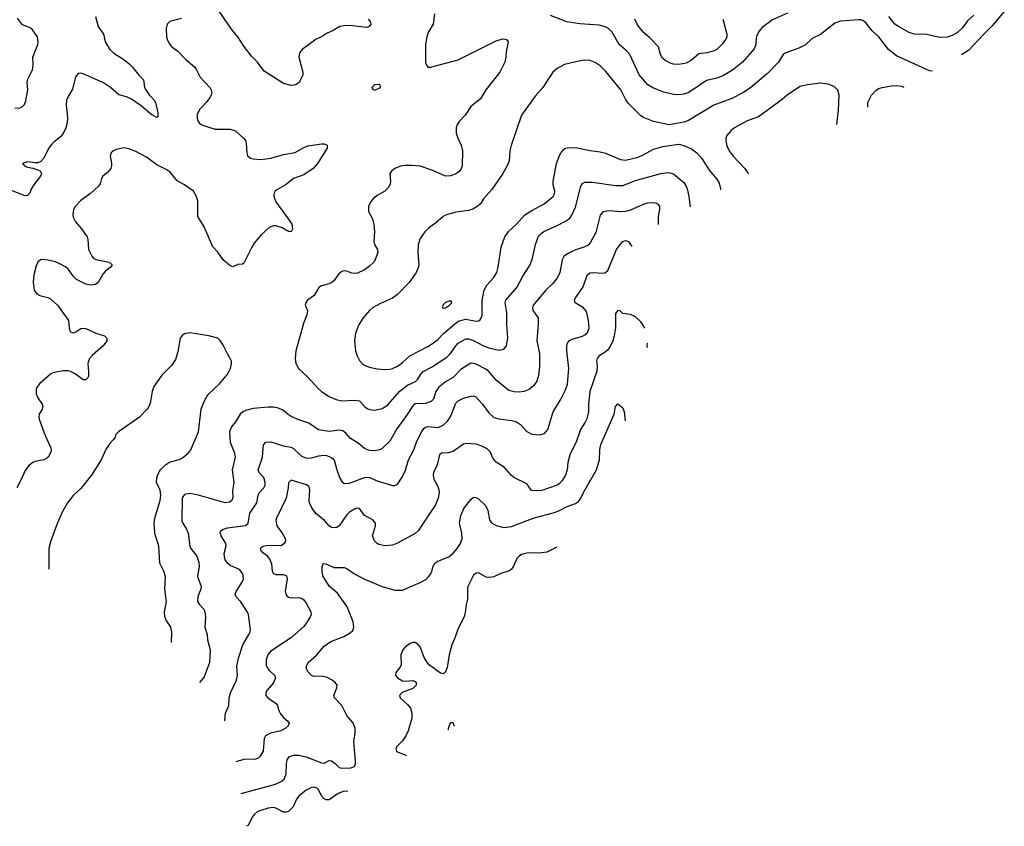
# Model space of a CAD drawing. Header units: inches. Extents: x 1308439 to 1441336, y 959892 to 1036309.
# Tile 25 of 167: x 1368968 to 1376741, y 976037 to 982405. Entities that reach past the tile are written whole.
import ezdxf

# ---------------------------------------------------------------- set-up
doc = ezdxf.new("R2010")
doc.units = ezdxf.units.IN
doc.header["$MEASUREMENT"] = 0
for name, color, linetype in [('B3967', 7, 'Continuous'), ('B3968', 7, 'Continuous'), ('B3977', 7, 'Continuous'), ('B3978', 7, 'Continuous')]:
    doc.layers.add(name, color=color, linetype=linetype)

msp = doc.modelspace()

# ---------------------------------------------------------------- linework, layer by layer
at = {"layer": 'B3967', "color": 6}
for points, elevation in [([(1369355.3, 980000), (1369358.2, 979970), (1369363.1, 979950), (1369370, 979942), (1369390, 979934), (1369410, 979941.1), (1369450, 979965.9), (1369470, 979970.6), (1369490, 979967.6), (1369570, 979929.7), (1369637.2, 979910), (1369654.6, 979890), (1369654.4, 979870), (1369627.6, 979830), (1369543.2, 979756.8), (1369518.8, 979730), (1369504.8, 979690), (1369511.7, 979628.3), (1369510.1, 979589.9), (1369504.1, 979575.9), (1369490, 979561.2), (1369470, 979561.2), (1369404.3, 979610), (1369370, 979628), (1369350, 979633.9), (1369310, 979633.2), (1369230, 979615.9), (1369210, 979605.6), (1369125.1, 979530), (1369108.6, 979510), (1369098.9, 979490), (1369097.5, 979450), (1369110, 979418.6), (1369146, 979370), (1369150.1, 979350), (1369144.6, 979330), (1369122.5, 979290), (1369118.2, 979270), (1369120.8, 979250), (1369170, 979121.8), (1369211.9, 979030), (1369216.8, 979010), (1369214.7, 978990), (1369193, 978950), (1369180.2, 978939.8), (1369162, 978930), (1369090, 978917.6), (1369070.4, 978909.6), (1369037.5, 978882.5), (1369010, 978846), (1368977.2, 978770), (1368944.6, 978710)], 3500), ([(1370000, 979386.1), (1369987.1, 979350), (1369974.8, 979330), (1369914.3, 979265.7), (1369747, 979150), (1369726.4, 979130), (1369720.2, 979110), (1369707.5, 979090), (1369680.5, 979059.5), (1369648.6, 979011.4), (1369610.1, 978930), (1369535.5, 978810), (1369450, 978704.6), (1369390.6, 978649.4), (1369345.7, 978590), (1369304, 978516), (1369266.6, 978433.4), (1369213.5, 978290), (1369198.5, 978230), (1369196.7, 978067.4)], 3600)]:
    msp.add_lwpolyline(points, dxfattribs=dict(at, elevation=elevation))
at = {"layer": 'B3968', "color": 6}
for points, elevation in [([(1369567.1, 982430), (1369587.9, 982350), (1369628, 982290), (1369643, 982230), (1369679.3, 982170), (1369710, 982140.2), (1369790.6, 982090.6), (1369830, 982059.3), (1369859.5, 982030), (1369910, 981963.6), (1369944.1, 981930), (1369953.8, 981870), (1369962.7, 981850), (1369990, 981810.8), (1370000, 981800.5)], 3400), ([(1368930, 981705.4), (1368970, 981708.2), (1368990, 981718.7), (1369004.7, 981735.3), (1369015, 981765), (1369031.7, 981850), (1369026.5, 981910), (1369029, 981930), (1369068.2, 982010), (1369074.2, 982050), (1369071.4, 982110), (1369110, 982209.3), (1369114.2, 982230), (1369107.7, 982270), (1369070, 982323.7), (1369050, 982341.1), (1368990, 982364.9), (1368950, 982418)], 3400), ([(1370000, 981662), (1369926, 981726), (1369850, 981777.6), (1369810, 981795.3), (1369750, 981812.1), (1369684.1, 981870), (1369630, 981905.7), (1369470, 981978.9), (1369450, 981983.6), (1369430, 981980.2), (1369406.9, 981953.1), (1369384.4, 981855.6), (1369350, 981799), (1369338.4, 981770), (1369333.7, 981730), (1369343.9, 981630), (1369343.1, 981590), (1369331.8, 981550), (1369310, 981507.2), (1369290, 981479.7), (1369239, 981441), (1369219.4, 981420.6), (1369197.9, 981390), (1369156.8, 981310), (1369134.5, 981285.5), (1369110, 981276.1), (1369090, 981274.7), (1369030, 981282.3), (1368990.4, 981270), (1369007.9, 981247.9), (1369030, 981239.5), (1369073.9, 981233.9), (1369130, 981211.4), (1369140.1, 981190), (1369132.8, 981170), (1369079.5, 981100.5), (1369056.9, 981063.1), (1369050, 981040.9), (1369030, 981017.2), (1369010, 981015.3), (1368869.1, 981069.1)], 3400), ([(1370000, 981296.4), (1369970, 981318.5), (1369883.2, 981363.2), (1369830, 981385.9), (1369790, 981393.9), (1369730, 981380.6), (1369707.6, 981370), (1369690, 981354.5), (1369682, 981330), (1369693.6, 981270), (1369693.1, 981250), (1369685.9, 981230), (1369661, 981199), (1369623.3, 981170), (1369612.4, 981150), (1369602.5, 981110), (1369589.2, 981090), (1369527.5, 981032.5), (1369450, 980977.1), (1369406.4, 980930), (1369392.9, 980907.1), (1369386.4, 980870), (1369390, 980845.7), (1369406.9, 980810), (1369455.1, 980755.1), (1369499.9, 980690), (1369505.3, 980670), (1369511.6, 980590), (1369537, 980537), (1369550, 980523.3), (1369570, 980512.1), (1369673.4, 980490), (1369698.5, 980470), (1369683.2, 980450), (1369642.4, 980417.6), (1369623.7, 980396.3), (1369588.3, 980330), (1369565.5, 980314.5), (1369530, 980309.9), (1369490, 980316.7), (1369415.1, 980355.1), (1369394.2, 980374.2), (1369350, 980435.2), (1369330, 980452.7), (1369290, 980476), (1369250, 980492.1), (1369190, 980506.8), (1369150, 980511.7), (1369131.6, 980508.4), (1369109.7, 980490.3), (1369097, 980463), (1369079.7, 980390), (1369073.6, 980333.6), (1369082.1, 980270), (1369101.9, 980241.9), (1369126.8, 980226.8), (1369190, 980210.6), (1369210, 980201), (1369265.5, 980150), (1369352.5, 980030), (1369355.3, 980000)], 3500)]:
    msp.add_lwpolyline(points, dxfattribs=dict(at, elevation=elevation))
at = {"layer": 'B3977', "color": 6}
for points, elevation in [([(1373059.7, 980000), (1373059.2, 979970), (1373049.1, 979870), (1373072.4, 979770), (1373072, 979668), (1373063.6, 979596.4), (1373049.3, 979550.7), (1373025.1, 979514.9), (1372990, 979486.1), (1372950, 979470.7), (1372910, 979465.1), (1372870, 979467.7), (1372830, 979478.5), (1372730, 979558), (1372670, 979627.8), (1372647.1, 979647.1), (1372570, 979684.5), (1372550, 979691.7), (1372528, 979692), (1372450, 979642.1), (1372390, 979580.1), (1372330, 979545.8), (1372275.2, 979504.8), (1372252.9, 979470), (1372235.6, 979410), (1372216.5, 979390), (1372170, 979375), (1372090, 979371.8), (1372070, 979356.9), (1372020.7, 979279.3), (1371944.3, 979175.7), (1371890, 979078), (1371830, 979019.7), (1371810, 979009.4), (1371770, 979002.1), (1371730, 979004.2), (1371690, 979020.5), (1371640.8, 979060.8), (1371579.1, 979099.1), (1371541.8, 979141.8), (1371518.3, 979158.3), (1371490, 979163.7), (1371410, 979154.5), (1371326.9, 979166.9), (1371250, 979219.3), (1371170, 979246.1), (1371111.5, 979271.5), (1371087.2, 979287.2), (1371050, 979320.9), (1371010, 979338.1), (1370970, 979346.1), (1370930, 979347.2), (1370810, 979335.4), (1370750, 979320.4), (1370730, 979309.6), (1370709.3, 979290.7), (1370670.6, 979229.4), (1370639, 979190), (1370624.4, 979150), (1370627.9, 979070), (1370661.9, 978990), (1370667.7, 978950), (1370644.3, 978850), (1370656.9, 978750), (1370648, 978688), (1370649.9, 978630), (1370642.3, 978610), (1370625, 978595), (1370590, 978590.4), (1370370, 978653.4), (1370310, 978663.3), (1370270, 978656.6), (1370250.6, 978630), (1370248.7, 978448.7), (1370254.4, 978430), (1370283.9, 978383.9), (1370298.2, 978350), (1370309.7, 978249.7), (1370318.8, 978230), (1370367.1, 978170), (1370382.8, 978122.8), (1370385.6, 978090), (1370372, 978010), (1370399.1, 977930), (1370397.3, 977910), (1370374.5, 977850), (1370371.9, 977811.9), (1370384.4, 977790), (1370420.3, 977750), (1370429.1, 977730), (1370433.2, 977690), (1370428.3, 977610), (1370447, 977550), (1370450.2, 977510), (1370471, 977430), (1370465.6, 977330), (1370423.3, 977216.7), (1370387.9, 977171.5)], 3500), ([(1370586.2, 976868.3), (1370586.8, 976870), (1370593.2, 976930), (1370618.8, 976990), (1370622.3, 977050), (1370630.8, 977090), (1370680.2, 977190), (1370686.5, 977230), (1370682.4, 977302.4), (1370695.5, 977364.5), (1370728.2, 977470), (1370777.7, 977550), (1370787.1, 977570), (1370789.9, 977590), (1370773, 977710), (1370766.6, 977726.6), (1370712.4, 977810), (1370674, 977850), (1370669.6, 977870), (1370676.1, 977890), (1370727.5, 977970), (1370734.4, 977990), (1370729, 978029), (1370703.7, 978063.7), (1370630, 978097), (1370610, 978112.8), (1370590, 978139.7), (1370583.2, 978163.2), (1370583.1, 978190), (1370596.6, 978250), (1370596.1, 978270), (1370558.3, 978330), (1370551.3, 978350), (1370552.9, 978367.1), (1370570, 978380.5), (1370607.3, 978392.7), (1370749.1, 978410.9), (1370770.1, 978429.9), (1370784.4, 978510), (1370840.2, 978590), (1370850, 978650), (1370857.5, 978670), (1370895.1, 978710), (1370905.1, 978730), (1370906.3, 978750), (1370894.3, 978790), (1370859.3, 978830), (1370850.5, 978850), (1370883.5, 978950), (1370892.1, 979047.9), (1370910, 979069.6), (1370950, 979072.7), (1371050, 979041.4), (1371110.4, 979030.4), (1371130, 979020.2), (1371190, 978961.2), (1371230, 978943.2), (1371270, 978944.7), (1371330, 978962), (1371365.7, 978965.7), (1371390, 978963.5), (1371429.8, 978949.8), (1371451.1, 978930), (1371470, 978850), (1371491.8, 978791.8), (1371510, 978758.7), (1371530, 978743.1), (1371570, 978744.8), (1371689.6, 978790.4), (1371710, 978793), (1371730, 978789.9), (1371790, 978765.1), (1371910, 978727.1), (1371930, 978728.8), (1371950, 978738.9), (1371986.9, 978793.1), (1372012.2, 978847.8), (1372038, 978930), (1372077.4, 979002.6), (1372100, 979070), (1372140.9, 979150), (1372160.6, 979179.4), (1372170, 979189), (1372190, 979193.9), (1372270, 979186.2), (1372310, 979204.4), (1372343.9, 979236.1), (1372369.6, 979270.4), (1372410, 979376.9), (1372430, 979396.8), (1372470, 979417.6), (1372530, 979433.2), (1372550, 979434.4), (1372567.8, 979427.8), (1372620.7, 979370), (1372670, 979300.1), (1372710, 979265.4), (1372750, 979254.4), (1372850, 979241.8), (1372890, 979230), (1372920.5, 979210), (1372970, 979153.1), (1373010, 979133.9), (1373070, 979126.8), (1373110, 979138.1), (1373136.6, 979170), (1373178.7, 979310), (1373237.2, 979402.8), (1373276.9, 979483.1), (1373291.8, 979528.2), (1373303.5, 979650), (1373286.1, 979790), (1373287.8, 979830), (1373293.5, 979850), (1373309, 979871), (1373330, 979883), (1373410, 979906.5), (1373430, 979916.4), (1373450, 979936.1), (1373462.8, 979970), (1373461, 980000)], 3400), ([(1373671.2, 980000), (1373671.7, 979971.7), (1373661.9, 979910), (1373649.4, 979870), (1373630.6, 979829.4), (1373610, 979799), (1373590, 979780.8), (1373542.5, 979750), (1373526.1, 979730), (1373522.2, 979710), (1373526.3, 979670), (1373522.9, 979630), (1373467.7, 979470), (1373456.8, 979370), (1373457.5, 979310), (1373445.4, 979254.6), (1373433, 979227), (1373395.7, 979170), (1373362.5, 979077.5), (1373309.7, 978970), (1373295.5, 978910), (1373289.4, 978850), (1373276.4, 978810), (1373250, 978765.9), (1373230, 978743.8), (1373210, 978730), (1373090, 978689.3), (1373044.6, 978684.6), (1373009, 978689), (1372970, 978739.4), (1372869.5, 978790), (1372848.1, 978808.1), (1372791.9, 978871.9), (1372730, 978911.9), (1372704, 978944), (1372683.8, 978990), (1372658.1, 979018.1), (1372610, 979041.6), (1372570, 979053.6), (1372490, 979058.7), (1372470, 979053.1), (1372390, 978997.1), (1372350, 978985.6), (1372298.4, 978981.6), (1372280.8, 978970), (1372264.3, 978890), (1372233.5, 978830), (1372230.5, 978810), (1372238, 978778), (1372264.1, 978730), (1372275.7, 978695.7), (1372278.1, 978670), (1372272.3, 978627.7), (1372250, 978576), (1372112.3, 978370), (1372090, 978349.4), (1371950, 978272.1), (1371910, 978257.1), (1371850, 978251.6), (1371802.4, 978262.4), (1371788.4, 978270), (1371769.6, 978290), (1371754, 978330), (1371777.8, 978410), (1371777.4, 978430), (1371755.4, 978455.4), (1371688.9, 978490), (1371650, 978545.5), (1371630, 978547.4), (1371610, 978541.1), (1371570, 978516), (1371547.6, 978492.4), (1371490, 978409.8), (1371470, 978396.9), (1371450, 978392.2), (1371430, 978395.2), (1371410, 978407.8), (1371373.5, 978450), (1371306.2, 978506.2), (1371270, 978556.8), (1371255.4, 978590), (1371252.1, 978610), (1371257.3, 978690), (1371255.5, 978710), (1371250, 978719.8), (1371232, 978732), (1371109.9, 978770), (1371090.9, 978749.1), (1371087.3, 978710), (1371070, 978628.8), (1370994, 978470), (1370989.7, 978450), (1370998, 978410), (1371041, 978350), (1371062.5, 978310), (1371064.9, 978290), (1371058.2, 978270), (1371030, 978251.6), (1370970, 978254.2), (1370913.3, 978250), (1370890, 978245.2), (1370864.8, 978230), (1370874.4, 978210), (1370917, 978177), (1370943.6, 978143.6), (1370955.4, 978110), (1370961.5, 978050), (1370970, 978033.5), (1370990, 978023.9), (1371050, 978025.9), (1371075, 978015), (1371079.5, 977990), (1371063.8, 977890), (1371067.4, 977870), (1371076.1, 977856.1), (1371090, 977844.9), (1371110, 977840.1), (1371170, 977843.7), (1371196.1, 977836.1), (1371210, 977825.6), (1371230, 977798.5), (1371266.9, 977730), (1371267.7, 977710), (1371260.5, 977690), (1371237.4, 977650), (1371210, 977614.8), (1371113.3, 977526.7), (1370950, 977420.2), (1370927.3, 977390), (1370913.4, 977350), (1370912.6, 977310), (1370920.8, 977290), (1370935.4, 977270), (1370979.5, 977230), (1370985.9, 977210), (1370970.4, 977170), (1370919.4, 977110), (1370910.6, 977090), (1370910.7, 977070), (1370928.6, 977048.6), (1370990.8, 977010), (1371002.9, 976990), (1371013.5, 976950), (1371025.3, 976925.3), (1371050, 976895.8), (1371085.7, 976865.7), (1371093.7, 976850), (1371085.8, 976830), (1371063, 976810), (1371028.9, 976791.1), (1370947.5, 976772.5), (1370908.1, 976751.9), (1370897.8, 976730), (1370890, 976628.8), (1370865.6, 976590), (1370850, 976575.4), (1370830, 976566), (1370736.9, 976563.1), (1370674.4, 976545.6)], 3300), ([(1371206.4, 980000), (1371204.7, 979995.3), (1371147, 979790), (1371142.8, 979730), (1371147.3, 979690), (1371170, 979648), (1371242.1, 979582.1), (1371326.3, 979490), (1371350, 979468.9), (1371409.8, 979429.8), (1371465.5, 979405.5), (1371510, 979396.1), (1371610, 979402.5), (1371650, 979396.8), (1371690.9, 979350.9), (1371710, 979335.9), (1371730, 979326.3), (1371770, 979321.2), (1371830, 979336.6), (1371870, 979362.8), (1371967.9, 979472.1), (1372030, 979518.9), (1372092.1, 979547.9), (1372110, 979567.9), (1372133.1, 979606.9), (1372153.5, 979626.5), (1372217.9, 979662.1), (1372338.4, 979741.6), (1372367.6, 979770), (1372410, 979830), (1372430.4, 979850), (1372470, 979876.2), (1372490, 979884.5), (1372510, 979886.2), (1372550, 979872.7), (1372628.9, 979828.9), (1372670, 979813.7), (1372750, 979796.4), (1372790, 979802.9), (1372811, 979829), (1372821.2, 979890), (1372814, 980000)], 3600), ([(1371647.5, 980000), (1371641.3, 979990), (1371619.4, 979930), (1371611.5, 979870), (1371619.3, 979790), (1371631.2, 979750), (1371650, 979715.6), (1371671.5, 979691.5), (1371695.6, 979675.6), (1371730, 979661.8), (1371788.7, 979648.7), (1371850, 979643.2), (1371890, 979645.2), (1371910, 979650.3), (1371950, 979670.5), (1371990, 979699.1), (1372048.4, 979751.6), (1372190, 979825.4), (1372241.4, 979858.6), (1372270, 979882), (1372312.4, 979927.6), (1372399.1, 980000)], 3700), ([(1373903.6, 979970.7), (1373883.5, 980000)], 3300), ([(1370165.8, 977489), (1370169.3, 977570), (1370162.1, 977610), (1370124.6, 977664.6), (1370113.1, 977693.1), (1370112.1, 977730), (1370127.6, 977810), (1370114.7, 977910), (1370117.6, 978010), (1370106.7, 978050), (1370074.2, 978114.2), (1370065.3, 978250), (1370038.5, 978330), (1370034.6, 978354.6), (1370030.3, 978430), (1370034.6, 978470), (1370075.4, 978610), (1370080.8, 978650), (1370075.7, 978690), (1370048.3, 978750), (1370050.9, 978790), (1370061, 978819), (1370079, 978850), (1370118.9, 978890), (1370150, 978911), (1370226.5, 978933.5), (1370253.1, 978946.9), (1370298.5, 978981.5), (1370317, 979003), (1370379, 979150), (1370401.2, 979330), (1370419, 979381), (1370444.4, 979430), (1370460.4, 979450), (1370543.7, 979530), (1370609.8, 979610), (1370630.8, 979650), (1370641, 979690), (1370638.5, 979710), (1370629.8, 979730), (1370606.9, 979766.9), (1370575.2, 979835.2), (1370551.4, 979871.4), (1370531, 979890), (1370460.9, 979910), (1370310, 979933.2), (1370270, 979926.2), (1370249.4, 979910.6), (1370235.8, 979890), (1370216.9, 979783.1), (1370198.6, 979721.4), (1370166.1, 979673.9), (1370090, 979599.8), (1370026.2, 979510), (1370012.7, 979470), (1370001.4, 979390), (1370000, 979386.1)], 3600), ([(1373924.5, 979818.1), (1373922.3, 979830), (1373922.6, 979852.5)], 3300), ([(1370716.7, 976295.3), (1370988.1, 976370), (1371030.6, 976389.4), (1371055.3, 976410), (1371071.7, 976450), (1371073.9, 976530), (1371079.2, 976560.8), (1371095.4, 976584.6), (1371130, 976598.5), (1371170, 976598.1), (1371230, 976586.2), (1371350, 976538.5), (1371370, 976536.6), (1371410, 976556.2), (1371430, 976553), (1371456.3, 976536.3), (1371490, 976501.5), (1371510, 976494.6), (1371581.1, 976498.9), (1371611.2, 976510), (1371618.3, 976530), (1371618.3, 976550), (1371604.6, 976710), (1371616, 976770), (1371615.7, 976810), (1371599.7, 976850), (1371550, 976911.3), (1371510, 976991.2), (1371452.9, 977050), (1371446.9, 977070), (1371472.3, 977130), (1371472.9, 977150), (1371460.2, 977170), (1371435, 977190), (1371390, 977213.8), (1371350, 977221.6), (1371290, 977220.2), (1371270, 977227.9), (1371240.6, 977260.6), (1371230.3, 977290), (1371233.4, 977310), (1371246.2, 977330), (1371311.1, 977388.9), (1371370, 977457.9), (1371424.3, 977495.7), (1371525.6, 977534.4), (1371577, 977563), (1371596.8, 977583.2), (1371604.6, 977610), (1371600.1, 977650), (1371552.9, 977770), (1371477.2, 977877.2), (1371412.1, 977930), (1371364.1, 978010), (1371356.7, 978043.3), (1371355.7, 978084.3), (1371364.5, 978110), (1371370, 978112.4), (1371390, 978106.8), (1371450, 978081.2), (1371530, 978080.3), (1371550, 978072.6), (1371610.1, 978030), (1371683.2, 977990), (1371828.7, 977930), (1371930, 977900.8), (1371990, 977900.1), (1372130, 977960.7), (1372173.6, 977986.4), (1372194.9, 978005.1), (1372213, 978030), (1372222.2, 978050), (1372230.6, 978090), (1372245, 978115), (1372269.2, 978130), (1372354.5, 978165.5), (1372390, 978194), (1372421, 978230), (1372447.3, 978270), (1372460.4, 978310), (1372458.7, 978350), (1372439, 978430), (1372450.8, 978490), (1372474.9, 978545.1), (1372530, 978616.3), (1372550, 978635.1), (1372570, 978632.9), (1372590, 978621.9), (1372644.1, 978570), (1372663.5, 978530), (1372677.7, 978457.7), (1372693.4, 978433.4), (1372730, 978410.9), (1372790, 978395.5), (1372850, 978404.1), (1373030, 978473), (1373190, 978515.3), (1373230, 978530.5), (1373290, 978562.1), (1373354.5, 978585.5), (1373378.2, 978601.8), (1373396, 978624), (1373428.4, 978690), (1373520, 978850), (1373545.6, 978930), (1373548.1, 979011.9), (1373554.4, 979050), (1373660.3, 979290), (1373670, 979350.2), (1373690, 979372), (1373730, 979339.8), (1373740.2, 979310), (1373747.7, 979236.8)], 3200), ([(1373209.1, 978240.6), (1373130, 978200.3), (1373090, 978195.1), (1372970, 978193.9), (1372930, 978183.1), (1372910, 978169.7), (1372893.3, 978150), (1372865.1, 978090), (1372850, 978067.7), (1372830, 978050.6), (1372770, 978034.6), (1372710, 978006.4), (1372679.6, 978000.4), (1372650, 978002.6), (1372590, 978036.8), (1372570, 978036.1), (1372550, 978019), (1372506.1, 977930), (1372502.3, 977910), (1372502.8, 977830), (1372491, 977789), (1372485.7, 977725.7), (1372477.8, 977690), (1372426.1, 977593.9), (1372404.8, 977530), (1372378.3, 977470), (1372358.3, 977390), (1372342.9, 977290), (1372327, 977250), (1372310, 977241), (1372290, 977246.9), (1372203.6, 977310), (1372185.4, 977330), (1372161.1, 977370), (1372130, 977453.3), (1372110, 977475.7), (1372090, 977488), (1372070, 977487.5), (1372050, 977479), (1372010.6, 977450), (1371993.3, 977430), (1371977.1, 977390), (1371978.5, 977310), (1371969.5, 977290.5), (1371937.5, 977250), (1371935.4, 977230), (1371949.3, 977209.3), (1371990, 977186.2), (1372010, 977182.7), (1372070, 977187), (1372090, 977178.8), (1372098.8, 977170), (1372098.3, 977150), (1372070, 977123.5), (1371987.6, 977092.4), (1371967, 977070), (1371970.5, 977050), (1372030, 976997.6), (1372051.6, 976970), (1372063.4, 976930), (1372063.5, 976890), (1372033.5, 976790), (1372016, 976750), (1371990, 976711.9), (1371948.6, 976670), (1371936.4, 976650), (1371942.6, 976630), (1371950, 976624.4), (1372021.1, 976595.9)], 3100), ([(1372399.7, 976828.2), (1372398.5, 976830), (1372390, 976854.8), (1372370, 976856.4), (1372360.2, 976839.8), (1372351.5, 976808.5), (1372351.4, 976798.5)], 3000), ([(1371558.9, 976312.3), (1371530, 976313.7), (1371483.1, 976296.9), (1371410, 976246), (1371390, 976244.9), (1371370, 976254.7), (1371350, 976276.6), (1371326.4, 976326.4), (1371316.8, 976336.8), (1371290, 976346.5), (1371270, 976344.3), (1371230, 976322.6), (1371170, 976273.8), (1371153.5, 976250), (1371127.4, 976190), (1371090, 976154.9), (1371070, 976147.6), (1371050, 976148.3), (1370990, 976180.4), (1370970, 976184), (1370930, 976179.2), (1370870, 976161.6), (1370842.9, 976150), (1370818, 976130), (1370803.1, 976110), (1370770, 976044.3), (1370759.1, 976036.8)], 3100)]:
    msp.add_lwpolyline(points, dxfattribs=dict(at, elevation=elevation))
at = {"layer": 'B3978', "color": 6}
for points, elevation in [([(1371717.8, 982410), (1371733.9, 982390), (1371738.6, 982370), (1371727.7, 982352.3), (1371710, 982344.2), (1371570, 982358.6), (1371530, 982357.6), (1371494.7, 982350), (1371441.5, 982318.5), (1371390, 982295.2), (1371350, 982268.8), (1371308.3, 982250), (1371197.4, 982170), (1371176.2, 982143.8), (1371171.9, 982110), (1371203.4, 981990), (1371202.8, 981970), (1371173.1, 981910), (1371148.8, 981890), (1371110, 981885.4), (1371050, 981900.9), (1370898.5, 981998.5), (1370844.3, 982070), (1370797.2, 982117.2), (1370737.1, 982197.1), (1370689.9, 982270), (1370640.9, 982330), (1370514.4, 982514.4)], 3500), ([(1372242.7, 982450), (1372231.6, 982370), (1372195.4, 982310), (1372182.2, 982270), (1372171.1, 982210), (1372172.1, 982070), (1372175.5, 982050), (1372190, 982030.2), (1372210, 982029.2), (1372430, 982088.9), (1372730, 982237.7), (1372770, 982252.3), (1372790, 982253.9), (1372809.4, 982249.4), (1372823.2, 982230), (1372808.8, 982150), (1372806.2, 982110), (1372796.3, 982070), (1372756.9, 981990), (1372647.5, 981852.5), (1372602.8, 981777.2), (1372530, 981718.7), (1372485.6, 981650), (1372437.6, 981602.4), (1372421.6, 981578.4), (1372414.1, 981550), (1372414, 981510), (1372425.5, 981470), (1372453.4, 981413.4), (1372462.1, 981370), (1372460.9, 981250), (1372453, 981227), (1372435.6, 981204.4), (1372410, 981186.9), (1372370, 981171.2), (1372330, 981169), (1372230, 981215.6), (1372130, 981249.4), (1372065.3, 981254.7), (1372010, 981254.7), (1371972.6, 981247.4), (1371930, 981230.6), (1371903.2, 981210), (1371890.2, 981190), (1371895.5, 981130), (1371893.2, 981110), (1371879.5, 981080.5), (1371850, 981051.3), (1371790, 981016.1), (1371759.4, 980990), (1371740.1, 980970), (1371721.6, 980930), (1371720.9, 980890), (1371752.9, 980832.9), (1371762.3, 980790), (1371767.9, 980730), (1371764.2, 980650), (1371769.6, 980630), (1371792.1, 980590), (1371795.3, 980570), (1371775.1, 980510), (1371762.2, 980490), (1371730, 980458.7), (1371690, 980431.2), (1371630, 980401.2), (1371590, 980404.3), (1371550, 980419.9), (1371530, 980422.6), (1371510, 980417.3), (1371484.1, 980395.9), (1371450, 980345.7), (1371433.1, 980330), (1371410, 980318.9), (1371350, 980303), (1371330, 980291.6), (1371293.1, 980226.9), (1371239, 980190), (1371225.4, 980170), (1371220.7, 980150), (1371239.1, 980110), (1371234.5, 980074.5), (1371206.4, 980000)], 3600), ([(1375030, 982457.5), (1374910, 982403.2), (1374830, 982342.2), (1374806.5, 982313.5), (1374785.4, 982274.6), (1374777.4, 982202.6), (1374766.3, 982173.7), (1374672.9, 982070), (1374594.1, 982005.9), (1374517.4, 981962.6), (1374470, 981942.9), (1374390, 981925.1), (1374250, 981829), (1374210, 981816), (1374170, 981811.1), (1374130, 981813.7), (1374052.5, 981832.5), (1373970, 981865.5), (1373925.2, 981890), (1373858.6, 981970), (1373783.4, 982130), (1373759.2, 982159.2), (1373699.8, 982210), (1373646.1, 982306.1), (1373614.8, 982334.8), (1373589.4, 982349.4), (1373542.7, 982362.7), (1373390, 982371.8), (1373287.6, 982387.6), (1373158.4, 982438.4)], 3600), ([(1376499.2, 982440.8), (1376450, 982395.9), (1376410, 982340.8), (1376370, 982304.8), (1376330, 982279.6), (1376290, 982267.6), (1376230, 982264.6), (1376130, 982289.3), (1376030, 982289.6), (1375990, 982304.2), (1375904.7, 982350), (1375877.3, 982370), (1375830, 982429.7)], 3600), ([(1376740.6, 982470), (1376644.2, 982355.8), (1376570, 982283.7), (1376457, 982163), (1376402.3, 982126.8)], 3700), ([(1370245.7, 982414.3), (1370153.7, 982390), (1370132.1, 982370), (1370124, 982336), (1370126.5, 982270), (1370130.7, 982250), (1370151.2, 982211.2), (1370169.5, 982189.5), (1370215.5, 982155.5), (1370279.2, 982090), (1370350.5, 982030), (1370364.6, 982010), (1370393, 981950), (1370467.9, 981870), (1370479.3, 981850), (1370483.9, 981830), (1370479.5, 981810), (1370468.9, 981791.1), (1370444.6, 981755.4), (1370390, 981698.8), (1370370, 981658.9), (1370367.7, 981630), (1370371.5, 981611.5), (1370390, 981583.7), (1370410, 981572.6), (1370510, 981540.3), (1370630, 981541.2), (1370670, 981527.8), (1370733.5, 981470), (1370749.4, 981450), (1370755.6, 981430), (1370759.8, 981350), (1370767.3, 981330), (1370790, 981311.3), (1370810, 981305.8), (1370870, 981301.6), (1370950, 981312.2), (1371050, 981339.9), (1371143.6, 981356.4), (1371210, 981395.3), (1371245.1, 981410), (1371350, 981426), (1371370, 981424.9), (1371393.7, 981413.7), (1371394.4, 981390), (1371319.1, 981270), (1371284.7, 981230), (1371210, 981180.7), (1371128.7, 981151.3), (1371070, 981104.9), (1370998.4, 981061.6), (1370985.1, 981050), (1370974.6, 981030), (1370974, 981010), (1370990, 980967.8), (1371091, 980830), (1371115.1, 980790), (1371120.7, 980750), (1371110.4, 980730), (1371090, 980731.8), (1371040.7, 980760.7), (1370990, 980778), (1370970, 980778.5), (1370936.6, 980763.4), (1370870, 980703.2), (1370819.5, 980640.5), (1370800.1, 980610), (1370737.7, 980482.3), (1370726.3, 980473.7), (1370690, 980473.1), (1370650, 980452.8), (1370630, 980460.9), (1370573.5, 980510), (1370532, 980570), (1370492.7, 980612.7), (1370422.7, 980770), (1370372.9, 980850), (1370373.2, 980973.2), (1370363.7, 981010), (1370340.5, 981050), (1370270, 981101.6), (1370210, 981133), (1370157.4, 981197.4), (1370130, 981220.4), (1370050, 981259.6), (1370000, 981296.4)], 3500), ([(1376172.6, 981998.6), (1376150, 982001.6), (1375890, 982120.9), (1375825.7, 982170), (1375749.7, 982270), (1375696.3, 982316.3), (1375650, 982377.5), (1375630, 982395.9), (1375610, 982403.7), (1375590, 982403.7), (1375446.6, 982393.4), (1375403.1, 982376.9), (1375290, 982289.3), (1375224.7, 982255.3), (1375170, 982206.1), (1375118.8, 982181.2), (1375017.1, 982142.9), (1374995.9, 982130), (1374957.6, 982070), (1374870, 981979.3), (1374740.4, 981870), (1374682.2, 981830), (1374590, 981783.1), (1374448.7, 981731.3), (1374248.4, 981610), (1374210, 981597), (1374094.1, 981574.1), (1373970, 981600.8), (1373892.5, 981632.5), (1373870, 981646.4), (1373770, 981746.9), (1373752.1, 981772.1), (1373714.5, 981850), (1373596.1, 981996.1), (1373550, 982039.5), (1373510, 982068), (1373470, 982083.4), (1373430, 982086), (1373381.3, 982078.7), (1373268.1, 982050), (1373210, 982020.4), (1373176.6, 981990), (1373096.5, 981870), (1373038.1, 981801.9), (1372928.8, 981651.2), (1372847, 981413), (1372837.4, 981370), (1372830.5, 981290), (1372816.1, 981250), (1372782.4, 981190), (1372696.2, 981063.8), (1372629.3, 980990), (1372604.3, 980950), (1372579.2, 980930), (1372543.8, 980910), (1372510, 980897.9), (1372410, 980886.7), (1372330, 980861), (1372310.1, 980850), (1372250, 980797.8), (1372198.8, 980761.2), (1372166.9, 980730), (1372130, 980677.3), (1372114.2, 980630), (1372110.1, 980570), (1372118.9, 980470), (1372114.2, 980445.8), (1372097.2, 980410), (1372042.9, 980330), (1371950, 980234.7), (1371910, 980206), (1371815.2, 980164.8), (1371754, 980130), (1371730, 980109.9), (1371678.9, 980050), (1371647.5, 980000)], 3700), ([(1374519.4, 982410), (1374550.7, 982290), (1374549.8, 982270.2), (1374541.3, 982250), (1374511.8, 982210), (1374471.1, 982168.9), (1374450, 982158.3), (1374396, 982144), (1374330, 982136.3), (1374270, 982085.5), (1374230, 982062.8), (1374170, 982051.9), (1374130, 982053.5), (1374110, 982059.5), (1374064, 982084), (1374041.9, 982101.9), (1374026.2, 982130), (1374010.1, 982190.1), (1373941.4, 982261.4), (1373890, 982307.4), (1373844.8, 982364.8), (1373823, 982410)], 3500), ([(1375290, 981903.1), (1375186, 981890), (1375130, 981876.6), (1375030, 981812.9), (1374985.8, 981774.2), (1374801.4, 981638.6), (1374710, 981605.3), (1374610, 981552.2), (1374583.8, 981530), (1374550.9, 981490), (1374542.3, 981470), (1374541.5, 981450), (1374550.9, 981410), (1374567.7, 981370), (1374597.4, 981330), (1374692.3, 981230), (1374720.9, 981187)], 3800), ([(1375417.9, 981577.5), (1375431.2, 981690), (1375438.1, 981810), (1375427.6, 981847.6), (1375396.7, 981876.7), (1375350, 981895.6), (1375290, 981903.1)], 3800), ([(1375664.1, 981714.9), (1375664.5, 981750), (1375693.3, 981810), (1375730, 981848.2), (1375750, 981860.6), (1375777.2, 981870), (1375850, 981882.3), (1375890, 981884.8), (1375930, 981880.6), (1375948.1, 981873.3)], 3700), ([(1370000, 981800.5), (1370029.6, 981770), (1370039.5, 981750), (1370059.1, 981670), (1370057, 981643), (1370050, 981632.9), (1370010, 981653.4), (1370000, 981662)], 3400), ([(1372399.1, 980000), (1372430, 980025.8), (1372490, 980039.5), (1372570, 980025.2), (1372590, 980026.7), (1372603.5, 980036.5), (1372617.6, 980070), (1372617.9, 980190), (1372635.1, 980270), (1372654.9, 980310), (1372709.4, 980370), (1372733.6, 980410), (1372745.1, 980450), (1372767.5, 980610), (1372797.4, 980690), (1372827.4, 980732.6), (1372889.7, 980790.3), (1372955.9, 980864.1), (1373010, 980899.2), (1373108.9, 980950), (1373180.2, 981010), (1373190.9, 981030), (1373192.7, 981050), (1373180, 981100), (1373178.8, 981130), (1373204.5, 981270), (1373228.3, 981331.7), (1373249.7, 981370.3), (1373270, 981387.6), (1373290, 981394.4), (1373355.8, 981395.8), (1373470, 981371.3), (1373550, 981361.6), (1373592.9, 981350), (1373710, 981300.5), (1373750, 981295.7), (1373850, 981319.2), (1373890, 981336.8), (1373970, 981383.8), (1374044.1, 981404.1), (1374170, 981421.8), (1374210, 981412.2), (1374270, 981386.1), (1374312.8, 981352.8), (1374351.8, 981310), (1374410, 981216.7), (1374470, 981145.1), (1374490, 981114), (1374499.6, 981070), (1374499.6, 981062.2)], 3700), ([(1372814, 980000), (1372813.4, 980010), (1372813.4, 980090), (1372801, 980170), (1372806.2, 980190), (1372893.4, 980290), (1372938.7, 980381.3), (1372997, 980470), (1373016.8, 980523.2), (1373038.9, 980630), (1373064.6, 980695.4), (1373083.1, 980716.9), (1373106.3, 980733.7), (1373210, 980779.5), (1373282.2, 980817.8), (1373310, 980839.1), (1373330, 980868.1), (1373354.2, 980925.8), (1373396.4, 981090), (1373410, 981112.5), (1373430, 981121.6), (1373490, 981122.4), (1373670, 981096.8), (1373730, 981095), (1373830, 981135.3), (1374030, 981191), (1374090, 981197.9), (1374130, 981188.7), (1374210, 981119.4), (1374229.8, 981090), (1374236.8, 981070), (1374251.3, 981010), (1374261.6, 980927.9)], 3600), ([(1374010.8, 980786.8), (1374010.6, 980850), (1374021.7, 980910), (1374020.3, 980930), (1374010, 980946.5), (1373994.6, 980954.6), (1373970, 980959.3), (1373924, 980956), (1373890, 980945.7), (1373790, 980900.9), (1373750, 980889.8), (1373710, 980888.5), (1373623.7, 980896.3), (1373572.3, 980887.7), (1373550, 980860.9), (1373515.8, 980724.2), (1373470, 980642.9), (1373454.2, 980625.8), (1373430, 980611), (1373350, 980585.5), (1373286.7, 980553.3), (1373264.6, 980535.4), (1373251.2, 980508.8), (1373232.5, 980410), (1373214.2, 980370), (1373176.9, 980323.1), (1373121.4, 980270), (1373020, 980150), (1373015.1, 980130), (1373019.6, 980110), (1373060.6, 980050), (1373059.7, 980000)], 3500), ([(1373461, 980000), (1373459.2, 980030), (1373441.4, 980101.4), (1373419.1, 980130), (1373353.3, 980170), (1373348.1, 980190), (1373355.1, 980210), (1373412.7, 980290), (1373450, 980392.6), (1373470, 980405.6), (1373490, 980409.1), (1373575.9, 980404.1), (1373591.5, 980408.5), (1373610, 980425.1), (1373680.1, 980590), (1373699.7, 980620.3), (1373730, 980653.5), (1373750, 980661.6), (1373773.1, 980653.1), (1373800.1, 980615.6)], 3400), ([(1373883.5, 980000), (1373870, 980019.6), (1373830, 980059.8), (1373790, 980077.4), (1373730, 980085), (1373710, 980103.8), (1373690, 980108.4), (1373670, 980086), (1373671.2, 980000)], 3300)]:
    msp.add_lwpolyline(points, dxfattribs=dict(at, elevation=elevation))
for points, elevation in [([(1371790, 981893.1), (1371768, 981890), (1371748.5, 981870), (1371755.9, 981855.9), (1371770, 981849.2), (1371816.2, 981870), (1371812.7, 981890)], 3600), ([(1372366, 980186), (1372330, 980172.6), (1372308.6, 980150), (1372305.7, 980130), (1372310, 980128.2), (1372330, 980130.2), (1372359.9, 980150), (1372379.3, 980170), (1372377.7, 980177.7)], 3800)]:
    msp.add_lwpolyline(points, close=True, dxfattribs=dict(at, elevation=elevation))

doc.saveas('drawing.dxf')
